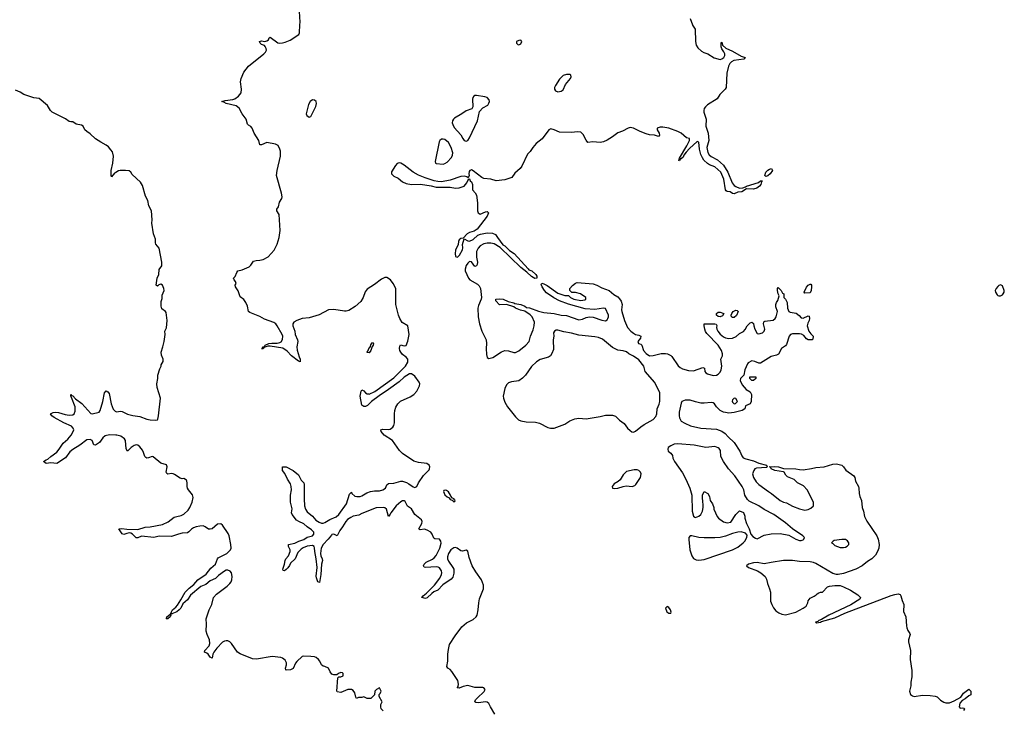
# Model space of a CAD drawing. Header units: inches. Extents: x 2494115 to 2685112, y 774173 to 915163.
# Tile 116 of 215: x 2588909 to 2600072, y 842244 to 850057. Entities that reach past the tile are written whole.
import ezdxf

# ---------------------------------------------------------------- set-up
doc = ezdxf.new("R2010")
doc.units = ezdxf.units.IN
doc.header["$MEASUREMENT"] = 0
for name, color, linetype in [('C5884', 7, 'Continuous'), ('C5894', 7, 'Continuous'), ('C5895', 7, 'Continuous'), ('C6804', 7, 'Continuous')]:
    doc.layers.add(name, color=color, linetype=linetype)

msp = doc.modelspace()

# ---------------------------------------------------------------- linework, layer by layer
at = {"layer": 'C5884', "color": 5, "elevation": 40}
for points in [[(2590000, 848327), (2589983, 848317), (2589950, 848278), (2589946, 848290), (2589948, 848350), (2589964, 848430), (2589972, 848512), (2589960, 848560), (2589944, 848584), (2589915, 848615), (2589890, 848637), (2589829, 848670), (2589770, 848709), (2589710, 848764), (2589669, 848790), (2589649, 848810), (2589629, 848849), (2589610, 848864), (2589550, 848874), (2589510, 848899), (2589490, 848899), (2589470, 848905), (2589430, 848934), (2589279, 849010), (2589257, 849030), (2589225, 849085), (2589130, 849164), (2589070, 849173), (2588955, 849210), (2588915, 849235), (2588860, 849260)], [(2590000, 845349), (2589927, 845353), (2589879, 845341), (2589850, 845321), (2589813, 845266), (2589770, 845235), (2589750, 845242), (2589730, 845291), (2589710, 845302), (2589670, 845296), (2589590, 845236), (2589511, 845189), (2589479, 845161), (2589430, 845094), (2589330, 845030), (2589262, 845038), (2589210, 845030), (2589178, 845050), (2589208, 845070), (2589230, 845077), (2589262, 845110), (2589330, 845159), (2589356, 845190), (2589402, 845258), (2589454, 845306), (2589491, 845350), (2589515, 845390), (2589522, 845410), (2589517, 845430), (2589496, 845450), (2589410, 845490), (2589301, 845550), (2589273, 845570), (2589259, 845590), (2589290, 845608), (2589310, 845610), (2589350, 845608), (2589424, 845584), (2589470, 845575), (2589510, 845579), (2589527, 845590), (2589537, 845623), (2589537, 845670), (2589497, 845777), (2589488, 845790), (2589490, 845811), (2589498, 845798), (2589510, 845796), (2589543, 845763), (2589615, 845710), (2589714, 845594), (2589730, 845591), (2589810, 845611), (2589821, 845630), (2589851, 845730), (2589870, 845831), (2589890, 845851), (2589910, 845839), (2589923, 845823), (2589945, 845705), (2589970, 845643), (2589990, 845621), (2590000, 845617)]]:
    msp.add_lwpolyline(points, dxfattribs=at)
at = {"layer": 'C5894', "color": 5}
for points, elevation in [([(2594296, 842190), (2594247, 842270), (2594229, 842309), (2594210, 842324), (2594190, 842327), (2594110, 842319), (2594082, 842322), (2594068, 842328), (2594076, 842350), (2594094, 842370), (2594176, 842444), (2594185, 842470), (2594170, 842487), (2594161, 842490), (2594070, 842492), (2593990, 842512), (2593937, 842503), (2593890, 842483), (2593870, 842489), (2593879, 842501), (2593886, 842530), (2593875, 842570), (2593810, 842671), (2593790, 842693), (2593763, 842710), (2593751, 842730), (2593763, 842790), (2593764, 842870), (2593770, 842923), (2593783, 842977), (2593845, 843075), (2593922, 843178), (2593975, 843225), (2594050, 843261), (2594084, 843290), (2594094, 843310), (2594108, 843370), (2594113, 843450), (2594123, 843497), (2594168, 843610), (2594168, 843650), (2594144, 843710), (2594081, 843801), (2594040, 843870), (2594005, 843965), (2593990, 844036), (2593970, 844047), (2593930, 844036), (2593910, 844041), (2593870, 844071), (2593850, 844078), (2593830, 844074), (2593797, 844050), (2593769, 844010), (2593759, 843970), (2593760, 843950), (2593770, 843923), (2593821, 843850), (2593830, 843830), (2593832, 843788), (2593820, 843740), (2593801, 843719), (2593705, 843655), (2593650, 843595), (2593606, 843574), (2593583, 843557), (2593530, 843506), (2593510, 843501), (2593469, 843510), (2593482, 843530), (2593520, 843560), (2593611, 843649), (2593671, 843729), (2593691, 843770), (2593694, 843790), (2593690, 843814), (2593670, 843847), (2593655, 843855), (2593630, 843859), (2593510, 843852), (2593496, 843856), (2593486, 843870), (2593495, 843890), (2593517, 843910), (2593590, 843945), (2593610, 843960), (2593630, 843986), (2593672, 844070), (2593688, 844128), (2593685, 844150), (2593670, 844170), (2593615, 844175), (2593603, 844183), (2593584, 844230), (2593570, 844249), (2593530, 844274), (2593497, 844283), (2593450, 844278), (2593441, 844281), (2593434, 844290), (2593470, 844350), (2593472, 844370), (2593463, 844390), (2593390, 844450), (2593350, 844515), (2593305, 844545), (2593278, 844598), (2593270, 844605), (2593250, 844606), (2593230, 844595), (2593177, 844550), (2593116, 844470), (2593110, 844455), (2593090, 844429), (2593067, 844510), (2593050, 844528), (2593030, 844532), (2592950, 844525), (2592790, 844463), (2592755, 844445), (2592690, 844431), (2592662, 844418), (2592626, 844394), (2592607, 844373), (2592570, 844313), (2592537, 844270), (2592510, 844209), (2592470, 844227), (2592450, 844223), (2592443, 844217), (2592406, 844170), (2592349, 844110), (2592329, 844070), (2592321, 844010), (2592324, 843984), (2592340, 843950), (2592341, 843930), (2592331, 843889), (2592325, 843770), (2592310, 843682), (2592290, 843689), (2592274, 843734), (2592271, 843751), (2592280, 843850), (2592272, 843950), (2592256, 844030), (2592253, 844073), (2592247, 844087), (2592230, 844098), (2592169, 844091), (2592125, 844075), (2592100, 844060), (2592061, 844019), (2592033, 843950), (2591981, 843899), (2591970, 843874), (2591950, 843847), (2591930, 843827), (2591910, 843814), (2591898, 843818), (2591894, 843830), (2591913, 843890), (2591918, 843930), (2591927, 843950), (2591957, 843983), (2591976, 844030), (2591977, 844050), (2591956, 844090), (2591955, 844110), (2592030, 844126), (2592073, 844150), (2592130, 844167), (2592170, 844194), (2592230, 844210), (2592244, 844230), (2592243, 844250), (2592219, 844279), (2592170, 844310), (2592130, 844344), (2592074, 844370), (2592048, 844388), (2591999, 844450), (2591991, 844470), (2591997, 844517), (2591979, 844590), (2591981, 844670), (2591992, 844730), (2591988, 844770), (2591978, 844798), (2591945, 844850), (2591916, 844916), (2591888, 844950), (2591888, 844990), (2591930, 844992), (2592011, 844950), (2592070, 844901), (2592101, 844841), (2592130, 844810), (2592136, 844790), (2592133, 844630), (2592137, 844550), (2592149, 844510), (2592170, 844482), (2592230, 844433), (2592266, 844386), (2592303, 844363), (2592330, 844353), (2592350, 844354), (2592370, 844362), (2592424, 844396), (2592496, 844424), (2592528, 844450), (2592616, 844570), (2592650, 844683), (2592670, 844703), (2592676, 844690), (2592710, 844659), (2592730, 844654), (2592770, 844656), (2592790, 844662), (2592845, 844695), (2592888, 844712), (2592930, 844718), (2592990, 844719), (2593025, 844730), (2593056, 844750), (2593072, 844788), (2593090, 844803), (2593150, 844805), (2593230, 844829), (2593250, 844828), (2593294, 844814), (2593320, 844800), (2593370, 844763), (2593390, 844758), (2593410, 844767), (2593430, 844810), (2593487, 844893), (2593550, 844958), (2593556, 844970), (2593558, 844990), (2593551, 845010), (2593526, 845030), (2593430, 845042), (2593377, 845057), (2593250, 845141), (2593216, 845176), (2593137, 845290), (2593043, 845350), (2593006, 845390), (2593002, 845410), (2593023, 845417), (2593090, 845415), (2593110, 845419), (2593140, 845440), (2593150, 845458), (2593158, 845490), (2593158, 845590), (2593164, 845630), (2593174, 845666), (2593195, 845705), (2593226, 845734), (2593337, 845783), (2593378, 845810), (2593410, 845850), (2593441, 845910), (2593446, 845930), (2593440, 845950), (2593390, 846018), (2593350, 846046), (2593330, 846043), (2593270, 846008), (2593210, 845954), (2593092, 845868), (2592983, 845797), (2592898, 845730), (2592854, 845686), (2592830, 845674), (2592810, 845674), (2592789, 845690), (2592770, 845790), (2592782, 845850), (2592790, 845862), (2592810, 845851), (2592831, 845830), (2592850, 845819), (2592863, 845817), (2592870, 845816), (2592937, 845843), (2593150, 845998), (2593285, 846130), (2593310, 846178), (2593310, 846210), (2593290, 846235), (2593250, 846265), (2593230, 846290), (2593219, 846310), (2593215, 846330), (2593220, 846360), (2593228, 846372), (2593270, 846361), (2593290, 846366), (2593310, 846416), (2593325, 846490), (2593310, 846589), (2593247, 846627), (2593219, 846670), (2593204, 846710), (2593173, 846830), (2593174, 847010), (2593143, 847070), (2593112, 847110), (2593070, 847136), (2593050, 847137), (2593010, 847119), (2592930, 847057), (2592850, 847003), (2592827, 846973), (2592804, 846910), (2592776, 846864), (2592712, 846808), (2592639, 846761), (2592610, 846753), (2592590, 846753), (2592470, 846775), (2592410, 846771), (2592305, 846715), (2592190, 846678), (2592110, 846670), (2592052, 846650), (2592018, 846630), (2592006, 846610), (2592006, 846590), (2592028, 846530), (2592032, 846490), (2592059, 846430), (2592061, 846410), (2592052, 846350), (2592054, 846314), (2592077, 846236), (2592090, 846210), (2592090, 846182), (2592070, 846187), (2591990, 846250), (2591942, 846302), (2591894, 846334), (2591750, 846359), (2591723, 846357), (2591677, 846343), (2591670, 846330), (2591650, 846330), (2591668, 846332), (2591666, 846350), (2591684, 846356), (2591694, 846370), (2591735, 846390), (2591766, 846394), (2591830, 846391), (2591860, 846400), (2591872, 846408), (2591888, 846432), (2591891, 846470), (2591884, 846490), (2591830, 846590), (2591814, 846610), (2591790, 846628), (2591686, 846666), (2591630, 846696), (2591519, 846739), (2591505, 846750), (2591491, 846810), (2591474, 846854), (2591450, 846888), (2591410, 846919), (2591387, 846987), (2591355, 847030), (2591353, 847050), (2591363, 847070), (2591357, 847090), (2591342, 847110), (2591335, 847130), (2591352, 847148), (2591370, 847191), (2591384, 847210), (2591430, 847222), (2591510, 847258), (2591530, 847276), (2591560, 847320), (2591589, 847330), (2591630, 847332), (2591670, 847340), (2591726, 847370), (2591794, 847446), (2591827, 847513), (2591852, 847590), (2591862, 847670), (2591850, 847850), (2591823, 847890), (2591825, 847910), (2591842, 847938), (2591854, 847990), (2591882, 848030), (2591885, 848050), (2591879, 848090), (2591822, 848290), (2591827, 848350), (2591866, 848510), (2591866, 848566), (2591860, 848590), (2591839, 848630), (2591808, 848648), (2591710, 848665), (2591650, 848638), (2591630, 848641), (2591621, 848690), (2591567, 848770), (2591544, 848830), (2591530, 848848), (2591502, 848862), (2591492, 848872), (2591477, 848930), (2591433, 848990), (2591396, 849056), (2591362, 849082), (2591250, 849106), (2591223, 849123), (2591202, 849130), (2591237, 849143), (2591327, 849153), (2591350, 849160), (2591390, 849190), (2591422, 849230), (2591424, 849270), (2591412, 849352), (2591419, 849390), (2591450, 849462), (2591505, 849530), (2591677, 849670), (2591696, 849690), (2591707, 849710), (2591705, 849730), (2591693, 849753), (2591683, 849763), (2591650, 849777), (2591634, 849790), (2591629, 849811), (2591650, 849819), (2591690, 849811), (2591710, 849816), (2591729, 849830), (2591738, 849850), (2591750, 849858), (2591835, 849795), (2591850, 849790), (2591890, 849794), (2591919, 849801), (2591975, 849825), (2592075, 849890), (2592081, 849910), (2592087, 850000)], 20), ([(2596536, 850000), (2596537, 849997), (2596568, 849948), (2596571, 849810), (2596578, 849770), (2596598, 849738), (2596639, 849699), (2596664, 849684), (2596711, 849671), (2596784, 849624), (2596850, 849608), (2596870, 849613), (2596892, 849630), (2596903, 849650), (2596904, 849670), (2596894, 849694), (2596870, 849726), (2596861, 849750), (2596862, 849790), (2596870, 849802), (2596879, 849770), (2596916, 849736), (2596990, 849701), (2597090, 849643), (2597135, 849630), (2597119, 849610), (2597005, 849595), (2596979, 849581), (2596959, 849561), (2596944, 849530), (2596927, 849450), (2596920, 849290), (2596908, 849270), (2596846, 849210), (2596818, 849162), (2596709, 849091), (2596685, 849070), (2596670, 849050), (2596665, 849030), (2596666, 849010), (2596692, 848930), (2596694, 848910), (2596687, 848870), (2596688, 848850), (2596713, 848773), (2596722, 848690), (2596701, 848610), (2596712, 848552), (2596727, 848527), (2596748, 848508), (2596822, 848470), (2596888, 848410), (2596938, 848330), (2596987, 848207), (2597010, 848179), (2597027, 848167), (2597070, 848150), (2597108, 848152), (2597138, 848162), (2597149, 848170), (2597286, 848214), (2597310, 848231), (2597330, 848232), (2597321, 848219), (2597313, 848190), (2597295, 848170), (2597267, 848150), (2597230, 848137), (2597150, 848141), (2597095, 848105), (2597050, 848103), (2597010, 848083), (2596990, 848087), (2596966, 848106), (2596929, 848110), (2596917, 848117), (2596912, 848130), (2596893, 848250), (2596858, 848330), (2596791, 848391), (2596730, 848413), (2596707, 848427), (2596667, 848467), (2596650, 848493), (2596633, 848530), (2596616, 848590), (2596610, 848670), (2596590, 848676), (2596504, 848596), (2596465, 848555), (2596439, 848521), (2596430, 848499), (2596410, 848479), (2596401, 848479), (2596390, 848458), (2596383, 848463), (2596390, 848490), (2596472, 848628), (2596502, 848690), (2596502, 848710), (2596470, 848718), (2596407, 848770), (2596370, 848789), (2596270, 848828), (2596199, 848841), (2596170, 848840), (2596136, 848830), (2596135, 848810), (2596160, 848770), (2596163, 848750), (2596150, 848734), (2596108, 848748), (2596050, 848753), (2596010, 848764), (2595942, 848790), (2595870, 848828), (2595830, 848835), (2595808, 848830), (2595744, 848796), (2595690, 848775), (2595631, 848729), (2595570, 848693), (2595530, 848675), (2595490, 848666), (2595408, 848672), (2595350, 848667), (2595332, 848692), (2595298, 848758), (2595270, 848781), (2595230, 848787), (2595170, 848780), (2595030, 848783), (2594970, 848810), (2594930, 848819), (2594910, 848810), (2594831, 848709), (2594766, 848654), (2594726, 848610), (2594696, 848564), (2594668, 848532), (2594604, 848396), (2594585, 848370), (2594523, 848317), (2594490, 848270), (2594410, 848242), (2594310, 848233), (2594250, 848249), (2594170, 848259), (2594150, 848270), (2594050, 848346), (2594030, 848356), (2594011, 848349), (2594004, 848336), (2594001, 848310), (2594005, 848290), (2593994, 848266), (2593977, 848277), (2593950, 848283), (2593910, 848281), (2593790, 848240), (2593690, 848221), (2593650, 848223), (2593609, 848231), (2593505, 848265), (2593430, 848295), (2593370, 848331), (2593270, 848410), (2593230, 848432), (2593210, 848435), (2593190, 848428), (2593170, 848405), (2593126, 848334), (2593125, 848310), (2593150, 848283), (2593200, 848260), (2593250, 848220), (2593290, 848200), (2593350, 848190), (2593452, 848192), (2593573, 848173), (2593630, 848158), (2593790, 848159), (2593850, 848149), (2593890, 848153), (2593948, 848172), (2593979, 848210), (2593990, 848234), (2594006, 848254), (2594010, 848254), (2594018, 848230), (2594030, 848221), (2594044, 848190), (2594044, 848130), (2594075, 848095), (2594088, 848068), (2594101, 847981), (2594100, 847890), (2594108, 847868), (2594130, 847855), (2594190, 847881), (2594210, 847885), (2594223, 847870), (2594208, 847830), (2594096, 847684), (2594060, 847660), (2594010, 847646), (2593983, 847630), (2593937, 847583), (2593910, 847577), (2593890, 847562), (2593884, 847544), (2593882, 847510), (2593850, 847446), (2593845, 847410), (2593850, 847375), (2593870, 847365), (2593877, 847370), (2593894, 847390), (2593928, 847450), (2593933, 847473), (2593929, 847510), (2593947, 847573), (2593990, 847551), (2594010, 847547), (2594050, 847567), (2594104, 847616), (2594132, 847628), (2594210, 847644), (2594270, 847640), (2594305, 847625), (2594325, 847590), (2594386, 847506), (2594410, 847495), (2594464, 847444), (2594517, 847410), (2594673, 847233), (2594683, 847223), (2594716, 847210), (2594761, 847170), (2594771, 847150), (2594772, 847128), (2594750, 847124), (2594710, 847149), (2594658, 847198), (2594590, 847249), (2594357, 847477), (2594290, 847516), (2594250, 847527), (2594210, 847527), (2594170, 847517), (2594130, 847494), (2594108, 847470), (2594090, 847430), (2594088, 847410), (2594088, 847368), (2594098, 847310), (2594096, 847284), (2594090, 847268), (2594070, 847262), (2594030, 847312), (2594010, 847316), (2593990, 847300), (2593970, 847273), (2593959, 847230), (2593961, 847210), (2593999, 847130), (2594014, 847110), (2594100, 847060), (2594120, 847040), (2594133, 847010), (2594144, 846910), (2594141, 846890), (2594110, 846819), (2594102, 846790), (2594107, 846690), (2594121, 846610), (2594148, 846530), (2594198, 846430), (2594203, 846390), (2594198, 846330), (2594202, 846262), (2594210, 846231), (2594230, 846220), (2594272, 846228), (2594370, 846294), (2594410, 846311), (2594450, 846307), (2594510, 846287), (2594530, 846287), (2594570, 846307), (2594649, 846370), (2594684, 846410), (2594699, 846470), (2594730, 846545), (2594743, 846590), (2594745, 846630), (2594721, 846690), (2594695, 846715), (2594636, 846756), (2594586, 846766), (2594529, 846789), (2594510, 846802), (2594430, 846829), (2594350, 846828), (2594308, 846870), (2594306, 846890), (2594309, 846891), (2594350, 846895), (2594390, 846891), (2594446, 846866), (2594510, 846851), (2594523, 846843), (2594592, 846830), (2594638, 846810), (2594655, 846795), (2594690, 846791), (2594790, 846753), (2594850, 846739), (2594970, 846730), (2595050, 846710), (2595110, 846705), (2595250, 846656), (2595290, 846665), (2595330, 846683), (2595370, 846691), (2595410, 846686), (2595510, 846654), (2595550, 846646), (2595570, 846658), (2595578, 846670), (2595586, 846690), (2595584, 846710), (2595550, 846784), (2595530, 846790), (2595430, 846774), (2595321, 846781), (2595130, 846835), (2595030, 846872), (2594965, 846905), (2594883, 846963), (2594858, 846990), (2594833, 847030), (2594823, 847057), (2594828, 847072), (2594850, 847066), (2594890, 847044), (2595010, 846959), (2595088, 846932), (2595132, 846932), (2595154, 846910), (2595190, 846891), (2595270, 846876), (2595316, 846884), (2595326, 846890), (2595326, 846910), (2595266, 846950), (2595210, 846968), (2595170, 846966), (2595148, 846990), (2595148, 847012), (2595176, 847044), (2595209, 847071), (2595230, 847081), (2595410, 847065), (2595451, 847050), (2595510, 847019), (2595592, 846990), (2595644, 846944), (2595690, 846916), (2595710, 846896), (2595728, 846868), (2595739, 846830), (2595734, 846770), (2595737, 846750), (2595768, 846650), (2595802, 846570), (2595837, 846530), (2595870, 846504), (2595890, 846491), (2595930, 846481), (2595951, 846470), (2595946, 846450), (2595916, 846410), (2595925, 846390), (2595950, 846381), (2595963, 846370), (2595981, 846310), (2596010, 846275), (2596050, 846250), (2596090, 846252), (2596183, 846277), (2596230, 846276), (2596252, 846270), (2596290, 846254), (2596303, 846243), (2596375, 846135), (2596396, 846116), (2596422, 846102), (2596490, 846083), (2596550, 846079), (2596655, 846115), (2596672, 846110), (2596676, 846070), (2596690, 846056), (2596706, 846046), (2596770, 846027), (2596810, 846028), (2596830, 846041), (2596850, 846064), (2596863, 846090), (2596869, 846130), (2596859, 846210), (2596877, 846250), (2596876, 846270), (2596866, 846310), (2596830, 846369), (2596701, 846501), (2596685, 846525), (2596676, 846550), (2596669, 846590), (2596670, 846612), (2596790, 846611), (2596806, 846606), (2596814, 846594), (2596811, 846570), (2596813, 846550), (2596823, 846530), (2596850, 846495), (2596890, 846463), (2596910, 846453), (2596950, 846444), (2596990, 846447), (2597034, 846466), (2597070, 846502), (2597115, 846525), (2597134, 846546), (2597158, 846590), (2597190, 846622), (2597210, 846632), (2597230, 846614), (2597231, 846590), (2597245, 846550), (2597270, 846502), (2597290, 846498), (2597330, 846511), (2597351, 846529), (2597358, 846550), (2597341, 846610), (2597346, 846634), (2597358, 846642), (2597450, 846653), (2597474, 846670), (2597486, 846690), (2597502, 846750), (2597483, 846803), (2597482, 846830), (2597490, 846854), (2597504, 846876), (2597518, 846930), (2597509, 846950), (2597502, 846990), (2597502, 847010), (2597510, 847022), (2597542, 846990), (2597558, 846958), (2597574, 846950), (2597574, 846910), (2597592, 846892), (2597610, 846854), (2597615, 846790), (2597631, 846751), (2597644, 846744), (2597711, 846731), (2597746, 846706), (2597770, 846681), (2597790, 846676), (2597850, 846702), (2597858, 846698), (2597865, 846670), (2597861, 846650), (2597843, 846617), (2597836, 846590), (2597856, 846530), (2597877, 846497), (2597905, 846470), (2597902, 846438), (2597894, 846430), (2597850, 846429), (2597830, 846442), (2597798, 846478), (2597773, 846493), (2597750, 846499), (2597670, 846497), (2597650, 846489), (2597635, 846470), (2597603, 846377), (2597590, 846362), (2597545, 846330), (2597511, 846269), (2597490, 846255), (2597430, 846243), (2597310, 846167), (2597290, 846167), (2597245, 846185), (2597210, 846191), (2597170, 846171), (2597161, 846159), (2597131, 846090), (2597118, 846030), (2597081, 845990), (2597079, 845970), (2597101, 845921), (2597147, 845867), (2597190, 845842), (2597206, 845810), (2597202, 845730), (2597190, 845706), (2597138, 845682), (2597132, 845650), (2597102, 845630), (2597010, 845605), (2596950, 845600), (2596910, 845605), (2596889, 845610), (2596849, 845630), (2596810, 845669), (2596786, 845706), (2596770, 845717), (2596750, 845720), (2596670, 845711), (2596630, 845713), (2596570, 845726), (2596510, 845747), (2596455, 845745), (2596415, 845730), (2596407, 845713), (2596385, 845610), (2596385, 845570), (2596390, 845547), (2596410, 845510), (2596450, 845484), (2596515, 845455), (2596630, 845430), (2596810, 845416), (2596870, 845395), (2596907, 845370), (2596941, 845330), (2597010, 845267), (2597074, 845170), (2597095, 845115), (2597113, 845093), (2597140, 845080), (2597230, 845059), (2597290, 845032), (2597376, 845010), (2597385, 844990), (2597376, 844984), (2597263, 844977), (2597245, 844970), (2597231, 844949), (2597216, 844910), (2597227, 844870), (2597260, 844820), (2597290, 844791), (2597398, 844710), (2597431, 844690), (2597532, 844610), (2597570, 844591), (2597602, 844582), (2597670, 844546), (2597750, 844516), (2597810, 844501), (2597850, 844506), (2597878, 844522), (2597908, 844550), (2597908, 844590), (2597838, 844730), (2597794, 844774), (2597729, 844809), (2597690, 844848), (2597616, 844876), (2597596, 844896), (2597578, 844930), (2597570, 844935), (2597469, 844949), (2597428, 844970), (2597426, 844986), (2597406, 844990), (2597464, 844996), (2597512, 844990), (2597570, 844974), (2597710, 844970), (2597750, 844959), (2597790, 844958), (2597888, 844972), (2597935, 844985), (2598030, 844992), (2598130, 845023), (2598170, 845026), (2598231, 845011), (2598250, 844992), (2598274, 844954), (2598368, 844888), (2598377, 844870), (2598385, 844830), (2598418, 844770), (2598423, 844750), (2598425, 844690), (2598434, 844654), (2598452, 844610), (2598462, 844530), (2598475, 844490), (2598488, 844428), (2598515, 844375), (2598627, 844210), (2598644, 844170), (2598654, 844110), (2598651, 844069), (2598635, 844030), (2598611, 843990), (2598571, 843950), (2598521, 843919), (2598462, 843870), (2598390, 843831), (2598250, 843783), (2598190, 843772), (2598170, 843772), (2598130, 843782), (2597935, 843895), (2597908, 843908), (2597870, 843916), (2597750, 843918), (2597670, 843931), (2597570, 843930), (2597430, 843909), (2597350, 843892), (2597270, 843906), (2597230, 843904), (2597172, 843890), (2597151, 843870), (2597172, 843850), (2597273, 843813), (2597311, 843791), (2597361, 843750), (2597377, 843717), (2597387, 843670), (2597410, 843610), (2597420, 843570), (2597422, 843470), (2597436, 843430), (2597455, 843395), (2597481, 843361), (2597516, 843336), (2597550, 843320), (2597590, 843316), (2597710, 843346), (2597792, 843388), (2597826, 843414), (2597844, 843450), (2597849, 843471), (2597870, 843502), (2597900, 843520), (2597916, 843524), (2597940, 843540), (2597949, 843551), (2597970, 843562), (2597990, 843571), (2598010, 843572), (2598068, 843630), (2598090, 843638), (2598150, 843645), (2598210, 843645), (2598248, 843632), (2598330, 843594), (2598410, 843541), (2598441, 843510), (2598433, 843490), (2598333, 843427), (2598082, 843310), (2597999, 843261), (2597970, 843251), (2597960, 843240), (2597931, 843230), (2597942, 843222), (2597989, 843230), (2598001, 843239), (2598150, 843282), (2598265, 843335), (2598790, 843532), (2598830, 843545), (2598870, 843551), (2598890, 843544), (2598900, 843530), (2598915, 843475), (2598933, 843430), (2598931, 843351), (2598957, 843290), (2598963, 843190), (2598968, 843168), (2598978, 843138), (2599003, 843103), (2599004, 843090), (2598985, 843030), (2598985, 843010), (2599010, 842910), (2599004, 842810), (2599025, 842685), (2599024, 842610), (2599012, 842550), (2599014, 842510), (2598999, 842450), (2599010, 842411), (2599030, 842396), (2599050, 842389), (2599144, 842404), (2599230, 842401), (2599290, 842391), (2599310, 842384), (2599349, 842349), (2599386, 842326), (2599410, 842319), (2599450, 842318), (2599502, 842338), (2599579, 842381), (2599610, 842425), (2599638, 842450), (2599670, 842472), (2599674, 842470), (2599692, 842450), (2599691, 842409), (2599670, 842398), (2599630, 842364), (2599595, 842345), (2599568, 842312), (2599561, 842270), (2599570, 842258), (2599600, 842260), (2599616, 842256), (2599622, 842250), (2599611, 842230)], 20), ([(2590000, 845617), (2590010, 845613), (2590050, 845620), (2590070, 845619), (2590130, 845589), (2590193, 845573), (2590270, 845563), (2590350, 845532), (2590390, 845523), (2590450, 845519), (2590470, 845525), (2590475, 845530), (2590484, 845570), (2590504, 845770), (2590469, 845890), (2590463, 845930), (2590474, 845990), (2590475, 846030), (2590498, 846102), (2590514, 846130), (2590515, 846145), (2590534, 846186), (2590534, 846210), (2590517, 846257), (2590513, 846290), (2590533, 846350), (2590546, 846410), (2590559, 846490), (2590555, 846530), (2590574, 846566), (2590581, 846650), (2590570, 846738), (2590562, 846750), (2590522, 846782), (2590513, 846810), (2590515, 846865), (2590523, 846897), (2590523, 846937), (2590548, 846990), (2590542, 847010), (2590528, 847050), (2590510, 847062), (2590486, 847054), (2590470, 847038), (2590458, 847050), (2590467, 847127), (2590487, 847170), (2590492, 847228), (2590521, 847270), (2590521, 847310), (2590489, 847469), (2590454, 847514), (2590449, 847530), (2590449, 847570), (2590426, 847630), (2590409, 847750), (2590413, 847790), (2590405, 847890), (2590375, 847950), (2590362, 848010), (2590337, 848057), (2590300, 848180), (2590278, 848218), (2590185, 848305), (2590169, 848329), (2590150, 848344), (2590110, 848349), (2590050, 848349), (2590030, 848344), (2590000, 848327)], 40), ([(2600000, 847033), (2599980, 847010), (2599969, 846990), (2599973, 846970), (2599990, 846940), (2600000, 846934)], 40), ([(2593030, 842228), (2593009, 842249), (2593002, 842270), (2593003, 842297), (2593018, 842330), (2592986, 842390), (2592986, 842410), (2592996, 842424), (2593006, 842450), (2592990, 842486), (2592954, 842470), (2592934, 842450), (2592933, 842407), (2592890, 842366), (2592848, 842368), (2592810, 842386), (2592790, 842378), (2592750, 842378), (2592728, 842368), (2592720, 842380), (2592709, 842430), (2592690, 842458), (2592670, 842469), (2592629, 842469), (2592550, 842436), (2592510, 842442), (2592506, 842450), (2592518, 842602), (2592528, 842612), (2592550, 842612), (2592575, 842625), (2592578, 842650), (2592570, 842658), (2592550, 842662), (2592522, 842650), (2592504, 842636), (2592470, 842635), (2592450, 842642), (2592430, 842668), (2592409, 842709), (2592370, 842729), (2592350, 842734), (2592330, 842749), (2592313, 842790), (2592297, 842810), (2592269, 842830), (2592250, 842837), (2592210, 842843), (2592130, 842846), (2592110, 842841), (2592050, 842787), (2592035, 842765), (2592010, 842708), (2591978, 842690), (2591930, 842688), (2591926, 842690), (2591923, 842710), (2591933, 842747), (2591934, 842770), (2591920, 842800), (2591890, 842824), (2591870, 842831), (2591770, 842843), (2591593, 842813), (2591550, 842817), (2591410, 842873), (2591378, 842890), (2591310, 842988), (2591290, 843008), (2591270, 843019), (2591250, 843021), (2591230, 843016), (2591210, 843005), (2591144, 842936), (2591109, 842890), (2591099, 842870), (2591090, 842822), (2591070, 842833), (2591045, 842870), (2591030, 842881), (2591005, 842890), (2591010, 842910), (2591057, 842963), (2591065, 842990), (2591060, 843030), (2591036, 843090), (2591025, 843130), (2591027, 843207), (2591023, 843270), (2591056, 843370), (2591087, 843430), (2591105, 843510), (2591142, 843550), (2591262, 843638), (2591292, 843668), (2591306, 843690), (2591314, 843710), (2591317, 843750), (2591309, 843790), (2591295, 843810), (2591270, 843821), (2591250, 843819), (2591230, 843809), (2591162, 843758), (2591130, 843727), (2591070, 843700), (2591021, 843659), (2590964, 843636), (2590844, 843536), (2590810, 843483), (2590760, 843440), (2590736, 843390), (2590719, 843370), (2590690, 843349), (2590633, 843327), (2590630, 843319), (2590620, 843320), (2590630, 843350), (2590643, 843370), (2590679, 843401), (2590697, 843423), (2590737, 843483), (2590786, 843570), (2590830, 843616), (2590882, 843658), (2590930, 843709), (2591025, 843775), (2591077, 843843), (2591129, 843890), (2591151, 843949), (2591161, 843959), (2591259, 844010), (2591299, 844050), (2591306, 844070), (2591303, 844110), (2591284, 844210), (2591274, 844234), (2591209, 844330), (2591190, 844344), (2591150, 844341), (2591090, 844290), (2591070, 844284), (2591050, 844285), (2591013, 844313), (2590990, 844322), (2590950, 844320), (2590910, 844312), (2590881, 844299), (2590857, 844283), (2590827, 844253), (2590810, 844244), (2590750, 844238), (2590710, 844229), (2590630, 844200), (2590490, 844204), (2590430, 844191), (2590290, 844206), (2590250, 844188), (2590230, 844188), (2590190, 844227), (2590170, 844239), (2590150, 844243), (2590123, 844237), (2590090, 844223), (2590070, 844233), (2590035, 844290), (2590066, 844294), (2590125, 844285), (2590250, 844281), (2590330, 844306), (2590390, 844312), (2590530, 844338), (2590593, 844367), (2590661, 844419), (2590690, 844430), (2590740, 844440), (2590770, 844456), (2590819, 844501), (2590839, 844530), (2590866, 844590), (2590877, 844643), (2590870, 844674), (2590823, 844730), (2590812, 844750), (2590807, 844770), (2590809, 844810), (2590806, 844830), (2590799, 844839), (2590790, 844849), (2590770, 844859), (2590750, 844857), (2590730, 844861), (2590666, 844906), (2590651, 844911), (2590630, 844915), (2590590, 844909), (2590576, 844916), (2590570, 844930), (2590580, 844990), (2590573, 845013), (2590510, 845032), (2590424, 845104), (2590410, 845108), (2590370, 845093), (2590351, 845091), (2590338, 845098), (2590328, 845108), (2590314, 845154), (2590301, 845181), (2590270, 845219), (2590250, 845235), (2590230, 845240), (2590207, 845233), (2590172, 845210), (2590130, 845169), (2590115, 845195), (2590108, 845288), (2590098, 845310), (2590057, 845337), (2590010, 845349), (2590000, 845349)], 40)]:
    msp.add_lwpolyline(points, dxfattribs=dict(at, elevation=elevation))
for points, elevation in [([(2594590, 849824), (2594570, 849823), (2594541, 849810), (2594541, 849790), (2594557, 849777), (2594570, 849771), (2594590, 849783), (2594601, 849810)], 20), ([(2595110, 849438), (2595070, 849426), (2595030, 849385), (2594984, 849310), (2594973, 849290), (2594974, 849270), (2594983, 849250), (2595010, 849240), (2595050, 849248), (2595070, 849263), (2595097, 849323), (2595153, 849390), (2595161, 849410), (2595156, 849430), (2595150, 849435)], 20), ([(2594090, 849198), (2594070, 849197), (2594057, 849190), (2594046, 849174), (2594043, 849157), (2594045, 849070), (2594034, 849046), (2593970, 849026), (2593923, 848990), (2593840, 848940), (2593829, 848930), (2593817, 848910), (2593814, 848890), (2593819, 848870), (2593836, 848836), (2593910, 848754), (2593932, 848710), (2593950, 848690), (2593970, 848682), (2593990, 848688), (2594010, 848718), (2594098, 848910), (2594123, 849017), (2594161, 849059), (2594215, 849090), (2594229, 849110), (2594235, 849130), (2594232, 849150), (2594210, 849174), (2594183, 849183)], 20), ([(2592230, 849149), (2592203, 849130), (2592183, 849097), (2592156, 848990), (2592166, 848970), (2592190, 848951), (2592210, 848962), (2592267, 849073), (2592274, 849106), (2592269, 849130), (2592250, 849145)], 20), ([(2593710, 848705), (2593690, 848705), (2593671, 848690), (2593665, 848675), (2593618, 848450), (2593622, 848430), (2593630, 848426), (2593710, 848419), (2593730, 848427), (2593757, 848443), (2593803, 848497), (2593816, 848524), (2593819, 848550), (2593802, 848610), (2593770, 848664), (2593730, 848698)], 20), ([(2597370, 848281), (2597359, 848290), (2597367, 848330), (2597390, 848353), (2597410, 848365), (2597432, 848370), (2597446, 848350), (2597417, 848310), (2597390, 848288)], 20), ([(2597810, 846958), (2597802, 846970), (2597830, 847026), (2597850, 847051), (2597870, 847061), (2597879, 847059), (2597885, 847050), (2597887, 847030), (2597883, 846990), (2597870, 846964)], 20), ([(2596850, 846689), (2596830, 846695), (2596809, 846710), (2596808, 846730), (2596830, 846745), (2596850, 846745), (2596892, 846730), (2596877, 846703)], 20), ([(2596990, 846682), (2596978, 846690), (2596975, 846710), (2596982, 846730), (2596998, 846750), (2597030, 846765), (2597042, 846762), (2597054, 846750), (2597035, 846705), (2597010, 846682)], 20), ([(2595010, 846540), (2594990, 846538), (2594971, 846530), (2594963, 846510), (2594964, 846470), (2594958, 846430), (2594961, 846319), (2594944, 846276), (2594926, 846250), (2594905, 846235), (2594810, 846206), (2594770, 846181), (2594710, 846126), (2594642, 846030), (2594610, 845996), (2594570, 845967), (2594485, 845955), (2594450, 845941), (2594430, 845919), (2594410, 845879), (2594391, 845790), (2594393, 845770), (2594410, 845724), (2594441, 845670), (2594530, 845556), (2594565, 845525), (2594591, 845511), (2594650, 845502), (2594759, 845499), (2594804, 845484), (2594898, 845438), (2594929, 845429), (2594969, 845429), (2595090, 845474), (2595147, 845513), (2595204, 845536), (2595250, 845544), (2595330, 845534), (2595490, 845560), (2595550, 845575), (2595630, 845578), (2595666, 845566), (2595710, 845518), (2595761, 845481), (2595801, 845430), (2595830, 845401), (2595850, 845388), (2595870, 845385), (2595890, 845394), (2595950, 845445), (2595990, 845472), (2596091, 845529), (2596120, 845560), (2596132, 845590), (2596136, 845650), (2596160, 845700), (2596168, 845730), (2596165, 845830), (2596110, 845945), (2596001, 846070), (2595984, 846130), (2595930, 846204), (2595870, 846246), (2595817, 846270), (2595790, 846293), (2595750, 846306), (2595690, 846313), (2595630, 846343), (2595516, 846436), (2595470, 846457), (2595430, 846465), (2595250, 846481), (2595166, 846506), (2595080, 846520)], 20), ([(2592870, 846282), (2592850, 846286), (2592850, 846292), (2592858, 846302), (2592870, 846338), (2592878, 846342), (2592886, 846354), (2592890, 846372), (2592910, 846398), (2592916, 846396), (2592922, 846390), (2592916, 846370), (2592910, 846358), (2592904, 846356), (2592890, 846308)], 20), ([(2597230, 845969), (2597209, 845969), (2597186, 845990), (2597186, 846010), (2597254, 846010), (2597254, 845990)], 20), ([(2597010, 845768), (2596992, 845750), (2596986, 845734), (2596990, 845722), (2597010, 845705), (2597026, 845710), (2597046, 845730), (2597027, 845767)], 20), ([(2596370, 845253), (2596330, 845247), (2596290, 845229), (2596263, 845210), (2596257, 845190), (2596263, 845170), (2596290, 845146), (2596310, 845118), (2596316, 845090), (2596333, 845050), (2596422, 844922), (2596462, 844850), (2596508, 844750), (2596531, 844670), (2596534, 844490), (2596550, 844432), (2596562, 844422), (2596570, 844418), (2596610, 844431), (2596630, 844452), (2596649, 844490), (2596659, 844530), (2596659, 844550), (2596655, 844610), (2596649, 844630), (2596649, 844670), (2596670, 844712), (2596712, 844690), (2596730, 844654), (2596738, 844610), (2596765, 844570), (2596778, 844530), (2596778, 844510), (2596816, 844430), (2596831, 844410), (2596890, 844367), (2596930, 844356), (2596970, 844365), (2597030, 844452), (2597069, 844491), (2597114, 844474), (2597130, 844434), (2597131, 844410), (2597148, 844348), (2597178, 844290), (2597198, 844230), (2597220, 844200), (2597250, 844181), (2597270, 844176), (2597350, 844215), (2597429, 844231), (2597530, 844236), (2597630, 844216), (2597710, 844171), (2597750, 844158), (2597770, 844158), (2597790, 844165), (2597798, 844170), (2597808, 844190), (2597788, 844210), (2597670, 844289), (2597590, 844357), (2597459, 844450), (2597350, 844509), (2597290, 844549), (2597181, 844601), (2597160, 844620), (2597129, 844670), (2597118, 844730), (2597100, 844770), (2597017, 844890), (2596945, 844970), (2596889, 845050), (2596858, 845110), (2596856, 845176), (2596840, 845200), (2596830, 845208), (2596790, 845222), (2596690, 845209), (2596556, 845236)], 20), ([(2595910, 844957), (2595876, 844956), (2595790, 844940), (2595750, 844901), (2595717, 844843), (2595695, 844825), (2595650, 844798), (2595625, 844770), (2595630, 844748), (2595650, 844744), (2595690, 844748), (2595750, 844768), (2595786, 844774), (2595853, 844767), (2595882, 844778), (2595895, 844790), (2595946, 844870), (2595955, 844910), (2595949, 844930), (2595930, 844949)], 20), ([(2593734, 844726), (2593718, 844722), (2593714, 844710), (2593730, 844674), (2593754, 844650), (2593778, 844638), (2593790, 844622), (2593813, 844613), (2593830, 844594), (2593842, 844598), (2593846, 844610), (2593836, 844616), (2593834, 844630), (2593816, 844636), (2593798, 844658), (2593795, 844670), (2593770, 844708), (2593750, 844722)], 20), ([(2597090, 844253), (2597050, 844252), (2596990, 844237), (2596910, 844207), (2596850, 844192), (2596790, 844185), (2596670, 844185), (2596610, 844192), (2596530, 844209), (2596510, 844209), (2596497, 844190), (2596494, 844166), (2596508, 844050), (2596530, 843981), (2596550, 843951), (2596578, 843938), (2596610, 843934), (2596670, 843943), (2596989, 844050), (2597050, 844082), (2597113, 844130), (2597129, 844150), (2597155, 844190), (2597156, 844216), (2597138, 844238)], 20), ([(2598231, 844169), (2598144, 844156), (2598132, 844150), (2598114, 844130), (2598130, 844122), (2598150, 844101), (2598210, 844076), (2598250, 844076), (2598270, 844081), (2598290, 844091), (2598309, 844110), (2598309, 844130), (2598293, 844153), (2598270, 844169)], 20), ([(2596250, 843409), (2596231, 843390), (2596246, 843350), (2596270, 843332), (2596290, 843334), (2596296, 843344), (2596289, 843370), (2596270, 843399)], 20), ([(2590590, 843269), (2590570, 843270), (2590578, 843282), (2590577, 843290), (2590610, 843319), (2590620, 843320), (2590623, 843310), (2590617, 843290)], 40)]:
    msp.add_lwpolyline(points, close=True, dxfattribs=dict(at, elevation=elevation))
at = {"layer": 'C5895', "color": 5, "elevation": 20}
for points in [[(2592087, 850000), (2592090, 850030), (2592080, 850150)], [(2596512, 850070), (2596536, 850000)]]:
    msp.add_lwpolyline(points, dxfattribs=at)
at = {"layer": 'C6804', "color": 5, "elevation": 40}
msp.add_lwpolyline([(2600000, 846934), (2600010, 846927), (2600030, 846928), (2600050, 846939), (2600059, 846950), (2600069, 846970), (2600072, 846990), (2600050, 847041), (2600030, 847052), (2600010, 847044), (2600000, 847033)], dxfattribs=at)

doc.saveas('drawing.dxf')
